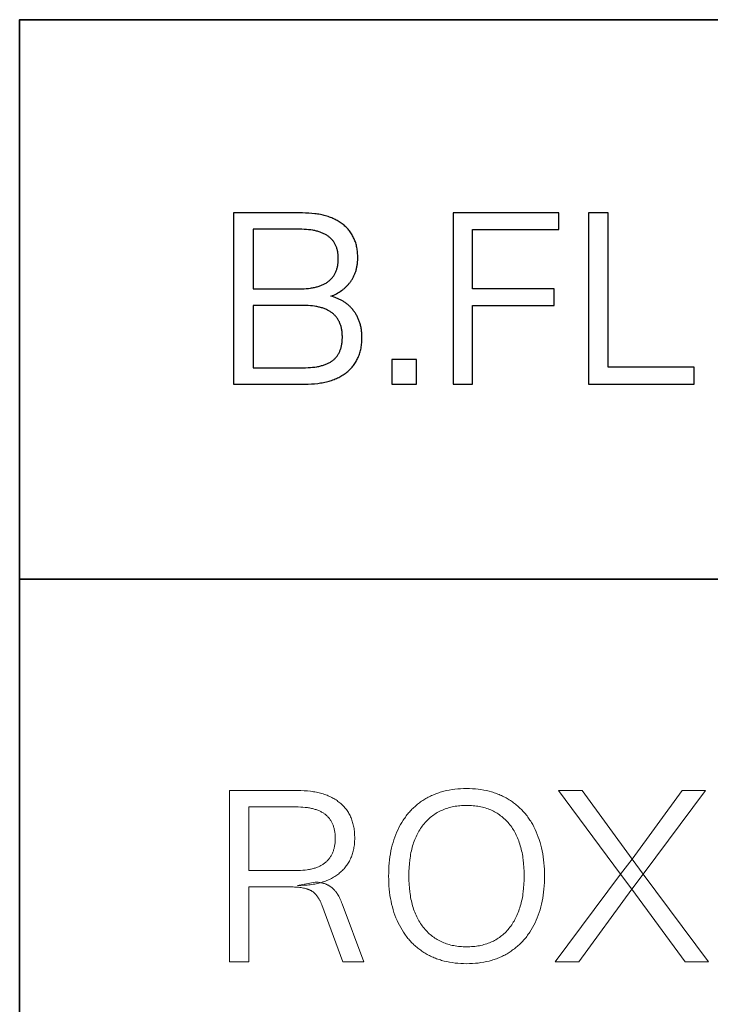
# Model space of a CAD drawing. Header units: millimetres. Extents: x 129 to 629, y 1269 to 1769.
# Tile 42 of 87: x 556 to 564, y 1293 to 1304. Entities that reach past the tile are written whole.
import ezdxf

# ---------------------------------------------------------------- set-up
doc = ezdxf.new("R2010")
doc.units = ezdxf.units.MM
doc.layers.add('ROXX_B.FLEX mini', color=7, linetype='Continuous', true_color=0x000000)

msp = doc.modelspace()

# ---------------------------------------------------------------- linework, layer by layer
at = {"layer": 'ROXX_B.FLEX mini', "color": 18, "lineweight": 35, "true_color": 0x000000}
msp.add_lwpolyline([(623.013, 1304.418), (555.891, 1304.418), (555.891, 1274.845), (623.013, 1274.845)], close=True, dxfattribs=at)
at = {"layer": 'ROXX_B.FLEX mini'}
for points in [[(559.269, 1302.109), (558.447, 1302.109)], [(558.447, 1302.109), (558.447, 1300.063)], [(559.608, 1301.114), (559.626, 1301.121), (559.643, 1301.128), (559.659, 1301.136), (559.675, 1301.144), (559.691, 1301.153), (559.706, 1301.161), (559.721, 1301.171), (559.735, 1301.181), (559.742, 1301.186), (559.749, 1301.191), (559.756, 1301.196), (559.762, 1301.201), (559.769, 1301.207), (559.775, 1301.213), (559.782, 1301.218), (559.788, 1301.224), (559.794, 1301.23), (559.8, 1301.236), (559.806, 1301.242), (559.812, 1301.248), (559.817, 1301.255), (559.823, 1301.261), (559.828, 1301.268), (559.834, 1301.274), (559.839, 1301.282), (559.845, 1301.29), (559.851, 1301.298), (559.856, 1301.306), (559.861, 1301.314), (559.866, 1301.322), (559.871, 1301.33), (559.876, 1301.339), (559.88, 1301.347), (559.884, 1301.356), (559.888, 1301.365), (559.892, 1301.374), (559.896, 1301.383), (559.899, 1301.392), (559.903, 1301.401), (559.906, 1301.41), (559.909, 1301.42), (559.911, 1301.429), (559.914, 1301.439), (559.916, 1301.449), (559.918, 1301.459), (559.92, 1301.469), (559.922, 1301.479), (559.924, 1301.489), (559.925, 1301.499), (559.926, 1301.51), (559.927, 1301.52), (559.928, 1301.531), (559.929, 1301.542), (559.929, 1301.552), (559.93, 1301.574), (559.93, 1301.59), (559.929, 1301.606), (559.928, 1301.621), (559.927, 1301.637), (559.926, 1301.652), (559.924, 1301.666), (559.921, 1301.681), (559.919, 1301.695), (559.916, 1301.709), (559.913, 1301.723), (559.909, 1301.737), (559.905, 1301.75), (559.901, 1301.763), (559.896, 1301.776), (559.891, 1301.789), (559.886, 1301.801), (559.88, 1301.813), (559.874, 1301.825), (559.868, 1301.837), (559.861, 1301.849), (559.854, 1301.86), (559.847, 1301.871), (559.839, 1301.882), (559.831, 1301.893), (559.823, 1301.903), (559.814, 1301.913), (559.805, 1301.923), (559.796, 1301.933), (559.786, 1301.942), (559.776, 1301.952), (559.765, 1301.961), (559.754, 1301.97), (559.743, 1301.978), (559.732, 1301.987), (559.72, 1301.995), (559.709, 1302.002), (559.696, 1302.01), (559.684, 1302.017), (559.671, 1302.024), (559.658, 1302.031), (559.645, 1302.037), (559.632, 1302.043), (559.618, 1302.049), (559.604, 1302.055), (559.59, 1302.06), (559.575, 1302.065), (559.56, 1302.07), (559.545, 1302.074), (559.53, 1302.078), (559.515, 1302.082), (559.499, 1302.086), (559.483, 1302.089), (559.466, 1302.093), (559.45, 1302.095), (559.433, 1302.098), (559.416, 1302.1), (559.38, 1302.104), (559.344, 1302.107), (559.307, 1302.108), (559.269, 1302.109)], [(562.332, 1302.109), (561.068, 1302.109)], [(561.068, 1302.109), (561.068, 1300.063)], [(562.332, 1301.911), (562.332, 1302.109)], [(562.921, 1302.109), (562.686, 1302.109)], [(562.686, 1302.109), (562.686, 1300.063)], [(562.921, 1300.264), (562.921, 1302.109)], [(559.231, 1301.914), (558.68, 1301.914)], [(558.68, 1301.914), (558.68, 1301.201)], [(559.231, 1301.201), (559.26, 1301.201), (559.288, 1301.202), (559.315, 1301.204), (559.341, 1301.207), (559.366, 1301.21), (559.378, 1301.212), (559.39, 1301.214), (559.401, 1301.216), (559.413, 1301.219), (559.424, 1301.221), (559.435, 1301.224), (559.446, 1301.227), (559.457, 1301.23), (559.467, 1301.233), (559.477, 1301.237), (559.487, 1301.241), (559.497, 1301.244), (559.506, 1301.248), (559.515, 1301.253), (559.524, 1301.257), (559.533, 1301.262), (559.541, 1301.266), (559.55, 1301.271), (559.558, 1301.276), (559.566, 1301.282), (559.573, 1301.287), (559.581, 1301.293), (559.588, 1301.299), (559.595, 1301.305), (559.601, 1301.311), (559.608, 1301.317), (559.614, 1301.324), (559.62, 1301.33), (559.626, 1301.337), (559.632, 1301.344), (559.637, 1301.351), (559.642, 1301.359), (559.647, 1301.366), (559.652, 1301.374), (559.656, 1301.382), (559.66, 1301.39), (559.664, 1301.398), (559.668, 1301.406), (559.671, 1301.415), (559.675, 1301.424), (559.678, 1301.432), (559.681, 1301.442), (559.683, 1301.451), (559.686, 1301.46), (559.688, 1301.47), (559.69, 1301.479), (559.691, 1301.489), (559.693, 1301.499), (559.694, 1301.509), (559.695, 1301.52), (559.696, 1301.53), (559.697, 1301.541), (559.697, 1301.552), (559.697, 1301.563), (559.697, 1301.574), (559.697, 1301.585), (559.696, 1301.595), (559.695, 1301.605), (559.694, 1301.616), (559.693, 1301.626), (559.692, 1301.636), (559.69, 1301.645), (559.688, 1301.655), (559.686, 1301.664), (559.683, 1301.673), (559.681, 1301.682), (559.678, 1301.691), (559.675, 1301.7), (559.672, 1301.708), (559.668, 1301.716), (559.665, 1301.725), (559.661, 1301.732), (559.657, 1301.74), (559.652, 1301.748), (559.648, 1301.755), (559.643, 1301.763), (559.638, 1301.77), (559.632, 1301.777), (559.627, 1301.783), (559.621, 1301.79), (559.615, 1301.796), (559.609, 1301.803), (559.603, 1301.809), (559.596, 1301.815), (559.589, 1301.82), (559.582, 1301.826), (559.575, 1301.831), (559.567, 1301.837), (559.559, 1301.842), (559.551, 1301.846), (559.543, 1301.851), (559.535, 1301.856), (559.526, 1301.86), (559.517, 1301.864), (559.508, 1301.868), (559.498, 1301.872), (559.489, 1301.876), (559.479, 1301.879), (559.469, 1301.883), (559.458, 1301.886), (559.448, 1301.889), (559.437, 1301.892), (559.426, 1301.894), (559.415, 1301.897), (559.403, 1301.899), (559.391, 1301.901), (559.367, 1301.905), (559.342, 1301.908), (559.316, 1301.911), (559.289, 1301.912), (559.26, 1301.913), (559.231, 1301.914)], [(561.301, 1301.201), (561.301, 1301.911)], [(561.301, 1301.911), (562.332, 1301.911)], [(558.68, 1301.201), (559.231, 1301.201)], [(562.275, 1301.201), (561.301, 1301.201)], [(562.275, 1301.003), (562.275, 1301.201)], [(558.447, 1300.063), (559.298, 1300.063), (559.338, 1300.064), (559.376, 1300.065), (559.414, 1300.068), (559.451, 1300.072), (559.469, 1300.074), (559.486, 1300.077), (559.504, 1300.08), (559.521, 1300.083), (559.537, 1300.087), (559.554, 1300.09), (559.57, 1300.095), (559.586, 1300.099), (559.601, 1300.104), (559.617, 1300.108), (559.632, 1300.114), (559.646, 1300.119), (559.661, 1300.125), (559.675, 1300.131), (559.689, 1300.137), (559.702, 1300.144), (559.716, 1300.151), (559.729, 1300.158), (559.741, 1300.165), (559.754, 1300.173), (559.766, 1300.181), (559.778, 1300.189), (559.789, 1300.198), (559.8, 1300.207), (559.811, 1300.216), (559.822, 1300.225), (559.832, 1300.235), (559.842, 1300.245), (559.852, 1300.255), (559.861, 1300.265), (559.87, 1300.276), (559.878, 1300.286), (559.887, 1300.297), (559.894, 1300.309), (559.902, 1300.32), (559.909, 1300.332), (559.916, 1300.344), (559.922, 1300.357), (559.928, 1300.369), (559.934, 1300.382), (559.939, 1300.395), (559.945, 1300.408), (559.949, 1300.422), (559.954, 1300.436), (559.958, 1300.45), (559.961, 1300.464), (559.965, 1300.479), (559.968, 1300.493), (559.97, 1300.508), (559.972, 1300.524), (559.974, 1300.539), (559.976, 1300.555), (559.977, 1300.571), (559.978, 1300.587), (559.978, 1300.604), (559.979, 1300.62), (559.978, 1300.645), (559.978, 1300.658), (559.977, 1300.67), (559.976, 1300.682), (559.975, 1300.693), (559.973, 1300.705), (559.972, 1300.717), (559.97, 1300.728), (559.968, 1300.739), (559.966, 1300.751), (559.963, 1300.762), (559.961, 1300.773), (559.958, 1300.783), (559.955, 1300.794), (559.951, 1300.804), (559.948, 1300.815), (559.944, 1300.825), (559.94, 1300.835), (559.936, 1300.845), (559.932, 1300.855), (559.927, 1300.864), (559.922, 1300.874), (559.917, 1300.883), (559.912, 1300.893), (559.907, 1300.902), (559.901, 1300.911), (559.895, 1300.92), (559.889, 1300.928), (559.883, 1300.937), (559.876, 1300.945), (559.869, 1300.954), (559.863, 1300.961), (559.857, 1300.968), (559.851, 1300.975), (559.844, 1300.982), (559.837, 1300.989), (559.831, 1300.995), (559.824, 1301.002), (559.817, 1301.008), (559.809, 1301.014), (559.802, 1301.02), (559.795, 1301.026), (559.787, 1301.032), (559.779, 1301.037), (559.772, 1301.043), (559.764, 1301.048), (559.755, 1301.053), (559.747, 1301.058), (559.739, 1301.063), (559.73, 1301.067), (559.722, 1301.072), (559.713, 1301.076), (559.704, 1301.08), (559.695, 1301.084), (559.686, 1301.088), (559.677, 1301.092), (559.667, 1301.096), (559.658, 1301.099), (559.648, 1301.102), (559.629, 1301.109), (559.608, 1301.114)], [(559.277, 1301.003), (558.68, 1301.003)], [(558.68, 1301.003), (558.68, 1300.258)], [(559.277, 1300.258), (559.307, 1300.259), (559.336, 1300.26), (559.363, 1300.262), (559.39, 1300.264), (559.416, 1300.267), (559.441, 1300.271), (559.452, 1300.273), (559.464, 1300.275), (559.476, 1300.278), (559.487, 1300.281), (559.498, 1300.284), (559.509, 1300.287), (559.519, 1300.29), (559.529, 1300.293), (559.539, 1300.297), (559.549, 1300.3), (559.558, 1300.304), (559.568, 1300.308), (559.577, 1300.313), (559.585, 1300.317), (559.594, 1300.322), (559.602, 1300.327), (559.61, 1300.332), (559.618, 1300.337), (559.625, 1300.342), (559.632, 1300.347), (559.639, 1300.353), (559.646, 1300.359), (559.653, 1300.365), (559.659, 1300.371), (559.665, 1300.378), (559.671, 1300.384), (559.677, 1300.391), (559.682, 1300.398), (559.687, 1300.406), (559.692, 1300.413), (559.697, 1300.421), (559.702, 1300.428), (559.706, 1300.436), (559.71, 1300.445), (559.714, 1300.453), (559.717, 1300.462), (559.721, 1300.47), (559.724, 1300.479), (559.727, 1300.489), (559.73, 1300.498), (559.732, 1300.508), (559.735, 1300.517), (559.737, 1300.527), (559.739, 1300.538), (559.74, 1300.548), (559.742, 1300.559), (559.743, 1300.569), (559.744, 1300.58), (559.745, 1300.592), (559.745, 1300.603), (559.746, 1300.614), (559.746, 1300.626), (559.746, 1300.638), (559.745, 1300.649), (559.745, 1300.66), (559.744, 1300.671), (559.743, 1300.682), (559.742, 1300.693), (559.74, 1300.704), (559.739, 1300.714), (559.737, 1300.724), (559.735, 1300.734), (559.732, 1300.744), (559.73, 1300.753), (559.727, 1300.763), (559.724, 1300.772), (559.721, 1300.781), (559.717, 1300.79), (559.713, 1300.799), (559.71, 1300.807), (559.705, 1300.816), (559.701, 1300.824), (559.696, 1300.832), (559.692, 1300.84), (559.686, 1300.847), (559.681, 1300.855), (559.676, 1300.862), (559.67, 1300.869), (559.664, 1300.876), (559.658, 1300.883), (559.651, 1300.889), (559.645, 1300.896), (559.638, 1300.902), (559.631, 1300.908), (559.624, 1300.914), (559.616, 1300.919), (559.608, 1300.925), (559.6, 1300.93), (559.592, 1300.935), (559.583, 1300.94), (559.575, 1300.945), (559.566, 1300.949), (559.556, 1300.954), (559.547, 1300.958), (559.537, 1300.962), (559.527, 1300.966), (559.517, 1300.969), (559.507, 1300.973), (559.496, 1300.976), (559.485, 1300.979), (559.474, 1300.982), (559.463, 1300.984), (559.451, 1300.987), (559.439, 1300.989), (559.427, 1300.991), (559.414, 1300.993), (559.389, 1300.997), (559.363, 1300.999), (559.335, 1301.001), (559.307, 1301.002), (559.277, 1301.003)], [(561.301, 1300.063), (561.301, 1301.003)], [(561.301, 1301.003), (562.275, 1301.003)], [(560.335, 1300.359), (560.335, 1300.063)], [(560.631, 1300.359), (560.335, 1300.359)], [(560.631, 1300.063), (560.631, 1300.359)], [(558.68, 1300.258), (559.277, 1300.258)], [(563.947, 1300.264), (562.921, 1300.264)], [(563.947, 1300.063), (563.947, 1300.264)], [(560.335, 1300.063), (560.631, 1300.063)], [(561.068, 1300.063), (561.301, 1300.063)], [(562.686, 1300.063), (563.947, 1300.063)]]:
    msp.add_lwpolyline(points, dxfattribs=at)
at = {"layer": 'ROXX_B.FLEX mini', "color": 18, "lineweight": 35, "true_color": 0x000000}
msp.add_lwpolyline([(555.891, 1297.731), (623.013, 1297.731)], dxfattribs=at)
at = {"layer": 'ROXX_B.FLEX mini', "lineweight": 0}
for points in [[(558.396, 1293.162), (558.396, 1295.207), (558.396, 1295.207), (559.209, 1295.207), (559.25, 1295.207), (559.289, 1295.205), (559.327, 1295.202), (559.365, 1295.198), (559.383, 1295.196), (559.4, 1295.193), (559.418, 1295.19), (559.435, 1295.187), (559.452, 1295.183), (559.469, 1295.179), (559.485, 1295.175), (559.501, 1295.171), (559.517, 1295.166), (559.532, 1295.161), (559.547, 1295.156), (559.562, 1295.15), (559.576, 1295.144), (559.591, 1295.138), (559.605, 1295.132), (559.618, 1295.125), (559.631, 1295.118), (559.644, 1295.111), (559.657, 1295.103), (559.67, 1295.095), (559.682, 1295.087), (559.693, 1295.078), (559.705, 1295.07), (559.716, 1295.061), (559.727, 1295.051), (559.738, 1295.042), (559.748, 1295.032), (559.758, 1295.022), (559.767, 1295.012), (559.776, 1295.001), (559.785, 1294.99), (559.794, 1294.979), (559.802, 1294.968), (559.809, 1294.956), (559.817, 1294.945), (559.824, 1294.933), (559.831, 1294.92), (559.837, 1294.908), (559.843, 1294.895), (559.849, 1294.882), (559.854, 1294.869), (559.859, 1294.855), (559.864, 1294.841), (559.868, 1294.827), (559.872, 1294.813), (559.876, 1294.798), (559.879, 1294.783), (559.882, 1294.768), (559.885, 1294.753), (559.887, 1294.737), (559.889, 1294.721), (559.89, 1294.705), (559.891, 1294.689), (559.892, 1294.672), (559.893, 1294.655), (559.893, 1294.638), (559.893, 1294.622), (559.892, 1294.606), (559.891, 1294.59), (559.89, 1294.574), (559.889, 1294.559), (559.887, 1294.543), (559.884, 1294.528), (559.882, 1294.513), (559.879, 1294.499), (559.875, 1294.484), (559.872, 1294.47), (559.868, 1294.456), (559.863, 1294.442), (559.859, 1294.429), (559.854, 1294.415), (559.848, 1294.402), (559.842, 1294.39), (559.836, 1294.377), (559.83, 1294.364), (559.823, 1294.352), (559.816, 1294.34), (559.808, 1294.328), (559.8, 1294.317), (559.792, 1294.306), (559.783, 1294.295), (559.775, 1294.284), (559.765, 1294.273), (559.756, 1294.263), (559.746, 1294.252), (559.735, 1294.242), (559.724, 1294.233), (559.713, 1294.223), (559.702, 1294.214), (559.69, 1294.205), (559.678, 1294.196), (559.666, 1294.188), (559.654, 1294.18), (559.641, 1294.172), (559.628, 1294.164), (559.615, 1294.157), (559.601, 1294.15), (559.587, 1294.144), (559.573, 1294.137), (559.558, 1294.131), (559.544, 1294.125), (559.529, 1294.12), (559.513, 1294.115), (559.498, 1294.11), (559.482, 1294.105), (559.466, 1294.101), (559.449, 1294.097), (559.432, 1294.093), (559.415, 1294.09), (559.398, 1294.087), (559.38, 1294.084), (559.362, 1294.082), (559.344, 1294.079), (559.326, 1294.077), (559.288, 1294.075), (559.249, 1294.073), (559.209, 1294.072), (559.209, 1294.072), (559.422, 1294.113), (559.429, 1294.112), (559.436, 1294.112), (559.443, 1294.112), (559.449, 1294.112), (559.456, 1294.111), (559.463, 1294.11), (559.469, 1294.11), (559.476, 1294.109), (559.482, 1294.108), (559.489, 1294.106), (559.495, 1294.105), (559.502, 1294.104), (559.508, 1294.102), (559.514, 1294.101), (559.52, 1294.099), (559.526, 1294.097), (559.532, 1294.095), (559.538, 1294.093), (559.544, 1294.091), (559.55, 1294.088), (559.555, 1294.086), (559.561, 1294.083), (559.567, 1294.081), (559.572, 1294.078), (559.578, 1294.075), (559.583, 1294.072), (559.589, 1294.069), (559.594, 1294.065), (559.599, 1294.062), (559.604, 1294.058), (559.609, 1294.055), (559.614, 1294.051), (559.619, 1294.047), (559.624, 1294.043), (559.629, 1294.039), (559.634, 1294.034), (559.639, 1294.03), (559.643, 1294.025), (559.648, 1294.02), (559.653, 1294.015), (559.657, 1294.01), (559.662, 1294.005), (559.666, 1294), (559.67, 1293.994), (559.674, 1293.988), (559.679, 1293.983), (559.683, 1293.977), (559.687, 1293.971), (559.695, 1293.958), (559.703, 1293.945), (559.71, 1293.931), (559.717, 1293.917), (559.724, 1293.902), (559.731, 1293.887), (559.737, 1293.871), (559.744, 1293.854), (559.744, 1293.854), (560.002, 1293.162), (560.002, 1293.162), (559.752, 1293.162), (559.752, 1293.162), (559.499, 1293.842), (559.493, 1293.858), (559.487, 1293.873), (559.48, 1293.888), (559.476, 1293.895), (559.473, 1293.902), (559.469, 1293.908), (559.465, 1293.915), (559.462, 1293.921), (559.458, 1293.927), (559.454, 1293.933), (559.45, 1293.939), (559.446, 1293.944), (559.442, 1293.95), (559.437, 1293.955), (559.433, 1293.96), (559.429, 1293.965), (559.424, 1293.97), (559.42, 1293.974), (559.415, 1293.979), (559.411, 1293.983), (559.406, 1293.987), (559.401, 1293.991), (559.396, 1293.995), (559.391, 1293.998), (559.386, 1294.001), (559.381, 1294.005), (559.376, 1294.008), (559.371, 1294.011), (559.366, 1294.013), (559.36, 1294.016), (559.355, 1294.018), (559.349, 1294.021), (559.344, 1294.023), (559.338, 1294.025), (559.332, 1294.028), (559.326, 1294.03), (559.32, 1294.032), (559.307, 1294.035), (559.294, 1294.039), (559.281, 1294.042), (559.267, 1294.045), (559.253, 1294.047), (559.238, 1294.049), (559.223, 1294.051), (559.207, 1294.052), (559.191, 1294.054), (559.175, 1294.054), (559.158, 1294.055), (559.14, 1294.055), (559.14, 1294.055), (558.629, 1294.055), (558.629, 1294.055), (558.629, 1293.162), (558.629, 1293.162)], [(561.229, 1293.138), (561.194, 1293.139), (561.159, 1293.14), (561.124, 1293.143), (561.091, 1293.146), (561.057, 1293.151), (561.025, 1293.156), (560.993, 1293.163), (560.962, 1293.17), (560.946, 1293.174), (560.931, 1293.178), (560.916, 1293.183), (560.901, 1293.188), (560.886, 1293.193), (560.871, 1293.198), (560.857, 1293.204), (560.843, 1293.209), (560.828, 1293.215), (560.814, 1293.222), (560.8, 1293.228), (560.787, 1293.235), (560.773, 1293.242), (560.76, 1293.249), (560.747, 1293.257), (560.733, 1293.265), (560.72, 1293.273), (560.708, 1293.281), (560.695, 1293.289), (560.683, 1293.298), (560.671, 1293.307), (560.659, 1293.316), (560.647, 1293.325), (560.635, 1293.335), (560.624, 1293.344), (560.612, 1293.354), (560.601, 1293.364), (560.59, 1293.375), (560.58, 1293.385), (560.569, 1293.396), (560.559, 1293.407), (560.549, 1293.418), (560.539, 1293.43), (560.529, 1293.441), (560.519, 1293.453), (560.51, 1293.465), (560.501, 1293.478), (560.492, 1293.49), (560.483, 1293.503), (560.474, 1293.516), (560.458, 1293.542), (560.442, 1293.569), (560.426, 1293.598), (560.412, 1293.627), (560.398, 1293.656), (560.385, 1293.687), (560.373, 1293.718), (560.362, 1293.75), (560.352, 1293.782), (560.343, 1293.816), (560.334, 1293.849), (560.327, 1293.884), (560.32, 1293.919), (560.314, 1293.955), (560.309, 1293.992), (560.306, 1294.029), (560.302, 1294.067), (560.3, 1294.105), (560.299, 1294.145), (560.298, 1294.184), (560.299, 1294.225), (560.3, 1294.264), (560.302, 1294.303), (560.305, 1294.341), (560.309, 1294.378), (560.314, 1294.415), (560.32, 1294.451), (560.326, 1294.486), (560.334, 1294.521), (560.342, 1294.555), (560.351, 1294.588), (560.361, 1294.62), (560.372, 1294.652), (560.384, 1294.683), (560.397, 1294.714), (560.41, 1294.743), (560.425, 1294.772), (560.44, 1294.8), (560.456, 1294.827), (560.472, 1294.854), (560.481, 1294.866), (560.49, 1294.879), (560.499, 1294.891), (560.508, 1294.904), (560.517, 1294.916), (560.527, 1294.928), (560.537, 1294.939), (560.546, 1294.95), (560.557, 1294.962), (560.567, 1294.973), (560.577, 1294.983), (560.588, 1294.994), (560.599, 1295.004), (560.61, 1295.014), (560.621, 1295.024), (560.632, 1295.034), (560.644, 1295.044), (560.656, 1295.053), (560.668, 1295.062), (560.68, 1295.071), (560.692, 1295.079), (560.705, 1295.088), (560.718, 1295.096), (560.731, 1295.104), (560.744, 1295.112), (560.757, 1295.119), (560.77, 1295.127), (560.784, 1295.134), (560.798, 1295.141), (560.812, 1295.147), (560.826, 1295.153), (560.84, 1295.159), (560.854, 1295.165), (560.869, 1295.171), (560.884, 1295.176), (560.898, 1295.181), (560.913, 1295.186), (560.929, 1295.19), (560.944, 1295.195), (560.959, 1295.199), (560.991, 1295.206), (561.023, 1295.213), (561.056, 1295.218), (561.089, 1295.223), (561.123, 1295.226), (561.158, 1295.228), (561.193, 1295.23), (561.229, 1295.23), (561.265, 1295.23), (561.3, 1295.228), (561.334, 1295.226), (561.368, 1295.223), (561.401, 1295.218), (561.434, 1295.213), (561.466, 1295.206), (561.497, 1295.199), (561.528, 1295.19), (561.543, 1295.186), (561.558, 1295.181), (561.573, 1295.176), (561.588, 1295.171), (561.602, 1295.165), (561.617, 1295.159), (561.631, 1295.153), (561.645, 1295.147), (561.659, 1295.141), (561.673, 1295.134), (561.686, 1295.127), (561.7, 1295.119), (561.713, 1295.112), (561.726, 1295.104), (561.739, 1295.096), (561.752, 1295.088), (561.765, 1295.079), (561.777, 1295.071), (561.79, 1295.062), (561.802, 1295.053), (561.814, 1295.044), (561.825, 1295.034), (561.837, 1295.024), (561.848, 1295.014), (561.859, 1295.004), (561.87, 1294.994), (561.881, 1294.983), (561.891, 1294.973), (561.902, 1294.962), (561.912, 1294.95), (561.922, 1294.939), (561.932, 1294.928), (561.941, 1294.916), (561.951, 1294.904), (561.96, 1294.891), (561.969, 1294.879), (561.978, 1294.866), (561.986, 1294.854), (561.995, 1294.84), (562.003, 1294.827), (562.019, 1294.8), (562.034, 1294.772), (562.048, 1294.743), (562.062, 1294.714), (562.074, 1294.683), (562.086, 1294.652), (562.097, 1294.621), (562.107, 1294.588), (562.117, 1294.555), (562.125, 1294.522), (562.132, 1294.487), (562.139, 1294.452), (562.145, 1294.416), (562.149, 1294.38), (562.153, 1294.343), (562.156, 1294.305), (562.159, 1294.266), (562.16, 1294.227), (562.16, 1294.187), (562.16, 1294.147), (562.159, 1294.107), (562.156, 1294.069), (562.153, 1294.03), (562.149, 1293.993), (562.144, 1293.956), (562.139, 1293.92), (562.132, 1293.885), (562.124, 1293.85), (562.116, 1293.816), (562.107, 1293.783), (562.096, 1293.75), (562.085, 1293.718), (562.073, 1293.687), (562.06, 1293.657), (562.047, 1293.627), (562.032, 1293.598), (562.017, 1293.569), (562.001, 1293.542), (561.984, 1293.516), (561.975, 1293.503), (561.966, 1293.49), (561.957, 1293.478), (561.948, 1293.465), (561.939, 1293.453), (561.929, 1293.441), (561.919, 1293.43), (561.909, 1293.418), (561.899, 1293.407), (561.889, 1293.396), (561.878, 1293.385), (561.868, 1293.375), (561.857, 1293.364), (561.846, 1293.354), (561.834, 1293.344), (561.823, 1293.335), (561.811, 1293.325), (561.8, 1293.316), (561.787, 1293.307), (561.775, 1293.298), (561.763, 1293.289), (561.75, 1293.281), (561.738, 1293.273), (561.725, 1293.265), (561.712, 1293.257), (561.698, 1293.249), (561.685, 1293.242), (561.671, 1293.235), (561.658, 1293.228), (561.644, 1293.222), (561.63, 1293.215), (561.616, 1293.209), (561.601, 1293.204), (561.587, 1293.198), (561.572, 1293.193), (561.557, 1293.188), (561.543, 1293.183), (561.527, 1293.178), (561.512, 1293.174), (561.497, 1293.17), (561.466, 1293.163), (561.434, 1293.156), (561.401, 1293.151), (561.368, 1293.146), (561.334, 1293.143), (561.3, 1293.14), (561.265, 1293.139)], [(562.571, 1293.162), (562.289, 1293.162), (563.068, 1294.21), (563.206, 1294.386), (563.804, 1295.207), (564.083, 1295.207), (563.338, 1294.208), (563.204, 1294.029)], [(563.838, 1293.162), (563.204, 1294.029), (563.068, 1294.21), (562.327, 1295.207), (562.609, 1295.207), (563.206, 1294.386), (563.338, 1294.208), (564.117, 1293.162)], [(558.629, 1294.25), (559.189, 1294.25), (559.219, 1294.251), (559.247, 1294.252), (559.274, 1294.254), (559.301, 1294.256), (559.326, 1294.26), (559.339, 1294.262), (559.351, 1294.264), (559.363, 1294.267), (559.374, 1294.269), (559.386, 1294.272), (559.397, 1294.275), (559.408, 1294.278), (559.419, 1294.281), (559.429, 1294.285), (559.439, 1294.289), (559.45, 1294.293), (559.459, 1294.297), (559.469, 1294.301), (559.478, 1294.305), (559.487, 1294.31), (559.496, 1294.315), (559.505, 1294.32), (559.513, 1294.325), (559.521, 1294.331), (559.529, 1294.336), (559.537, 1294.342), (559.544, 1294.348), (559.551, 1294.354), (559.558, 1294.361), (559.565, 1294.367), (559.571, 1294.374), (559.577, 1294.381), (559.583, 1294.388), (559.589, 1294.395), (559.595, 1294.403), (559.6, 1294.41), (559.605, 1294.418), (559.61, 1294.426), (559.615, 1294.434), (559.619, 1294.443), (559.624, 1294.451), (559.628, 1294.46), (559.631, 1294.469), (559.635, 1294.478), (559.638, 1294.487), (559.641, 1294.497), (559.644, 1294.506), (559.647, 1294.516), (559.649, 1294.526), (559.651, 1294.536), (559.653, 1294.546), (559.655, 1294.557), (559.656, 1294.568), (559.658, 1294.579), (559.659, 1294.59), (559.659, 1294.601), (559.66, 1294.612), (559.66, 1294.624), (559.66, 1294.636), (559.66, 1294.647), (559.66, 1294.659), (559.659, 1294.67), (559.659, 1294.681), (559.658, 1294.692), (559.656, 1294.703), (559.655, 1294.714), (559.653, 1294.724), (559.651, 1294.735), (559.649, 1294.745), (559.647, 1294.754), (559.644, 1294.764), (559.641, 1294.774), (559.638, 1294.783), (559.635, 1294.792), (559.632, 1294.801), (559.628, 1294.81), (559.624, 1294.818), (559.62, 1294.827), (559.616, 1294.835), (559.611, 1294.843), (559.606, 1294.851), (559.601, 1294.858), (559.596, 1294.866), (559.59, 1294.873), (559.585, 1294.88), (559.579, 1294.887), (559.572, 1294.894), (559.566, 1294.9), (559.559, 1294.907), (559.552, 1294.913), (559.545, 1294.919), (559.538, 1294.924), (559.53, 1294.93), (559.523, 1294.935), (559.515, 1294.94), (559.506, 1294.945), (559.498, 1294.95), (559.489, 1294.955), (559.48, 1294.959), (559.471, 1294.964), (559.461, 1294.968), (559.451, 1294.972), (559.441, 1294.975), (559.431, 1294.979), (559.421, 1294.982), (559.41, 1294.986), (559.399, 1294.989), (559.388, 1294.991), (559.376, 1294.994), (559.364, 1294.996), (559.352, 1294.999), (559.34, 1295.001), (559.328, 1295.003), (559.302, 1295.006), (559.275, 1295.009), (559.248, 1295.01), (559.219, 1295.012), (559.189, 1295.012), (559.189, 1295.012), (558.629, 1295.012), (558.629, 1295.012)], [(561.229, 1293.34), (561.25, 1293.34), (561.269, 1293.341), (561.289, 1293.342), (561.308, 1293.343), (561.327, 1293.345), (561.346, 1293.347), (561.364, 1293.35), (561.383, 1293.353), (561.401, 1293.357), (561.418, 1293.361), (561.436, 1293.366), (561.453, 1293.371), (561.469, 1293.376), (561.486, 1293.382), (561.502, 1293.388), (561.518, 1293.395), (561.534, 1293.402), (561.549, 1293.409), (561.564, 1293.417), (561.579, 1293.425), (561.594, 1293.434), (561.608, 1293.443), (561.622, 1293.453), (561.636, 1293.463), (561.649, 1293.474), (561.662, 1293.485), (561.675, 1293.496), (561.688, 1293.508), (561.7, 1293.52), (561.712, 1293.533), (561.724, 1293.546), (561.735, 1293.559), (561.746, 1293.573), (561.757, 1293.588), (561.768, 1293.602), (561.778, 1293.617), (561.787, 1293.633), (561.797, 1293.648), (561.806, 1293.665), (561.814, 1293.681), (561.823, 1293.698), (561.831, 1293.715), (561.838, 1293.733), (561.846, 1293.751), (561.852, 1293.769), (561.859, 1293.788), (561.865, 1293.807), (561.871, 1293.826), (561.876, 1293.846), (561.882, 1293.866), (561.886, 1293.887), (561.891, 1293.908), (561.895, 1293.929), (561.899, 1293.951), (561.902, 1293.973), (561.905, 1293.995), (561.91, 1294.041), (561.913, 1294.088), (561.916, 1294.137), (561.916, 1294.187), (561.916, 1294.238), (561.913, 1294.286), (561.91, 1294.334), (561.905, 1294.379), (561.902, 1294.402), (561.899, 1294.424), (561.895, 1294.445), (561.891, 1294.467), (561.886, 1294.487), (561.882, 1294.508), (561.876, 1294.528), (561.871, 1294.548), (561.865, 1294.567), (561.859, 1294.586), (561.852, 1294.605), (561.846, 1294.623), (561.838, 1294.641), (561.831, 1294.658), (561.823, 1294.675), (561.814, 1294.692), (561.806, 1294.708), (561.797, 1294.724), (561.787, 1294.74), (561.778, 1294.755), (561.768, 1294.77), (561.757, 1294.784), (561.746, 1294.799), (561.735, 1294.812), (561.724, 1294.826), (561.712, 1294.839), (561.7, 1294.851), (561.688, 1294.863), (561.675, 1294.875), (561.662, 1294.886), (561.649, 1294.897), (561.636, 1294.907), (561.622, 1294.917), (561.608, 1294.927), (561.594, 1294.936), (561.579, 1294.944), (561.564, 1294.953), (561.549, 1294.96), (561.534, 1294.968), (561.518, 1294.975), (561.502, 1294.981), (561.486, 1294.988), (561.469, 1294.993), (561.453, 1294.999), (561.436, 1295.003), (561.418, 1295.008), (561.401, 1295.012), (561.383, 1295.016), (561.364, 1295.019), (561.346, 1295.021), (561.327, 1295.024), (561.308, 1295.026), (561.289, 1295.027), (561.269, 1295.028), (561.25, 1295.029), (561.229, 1295.029), (561.209, 1295.029), (561.189, 1295.028), (561.17, 1295.027), (561.15, 1295.026), (561.131, 1295.024), (561.113, 1295.021), (561.094, 1295.019), (561.076, 1295.015), (561.058, 1295.012), (561.04, 1295.008), (561.023, 1295.003), (561.006, 1294.998), (560.989, 1294.993), (560.972, 1294.987), (560.956, 1294.981), (560.94, 1294.974), (560.924, 1294.967), (560.909, 1294.96), (560.894, 1294.952), (560.879, 1294.944), (560.864, 1294.935), (560.85, 1294.926), (560.836, 1294.916), (560.822, 1294.906), (560.809, 1294.896), (560.795, 1294.885), (560.783, 1294.874), (560.77, 1294.862), (560.758, 1294.85), (560.746, 1294.837), (560.734, 1294.824), (560.722, 1294.811), (560.711, 1294.797), (560.7, 1294.783), (560.69, 1294.768), (560.679, 1294.753), (560.67, 1294.738), (560.66, 1294.722), (560.651, 1294.706), (560.642, 1294.69), (560.634, 1294.673), (560.626, 1294.656), (560.618, 1294.638), (560.611, 1294.621), (560.604, 1294.602), (560.597, 1294.584), (560.591, 1294.565), (560.585, 1294.546), (560.58, 1294.526), (560.575, 1294.506), (560.57, 1294.486), (560.565, 1294.465), (560.561, 1294.444), (560.558, 1294.422), (560.554, 1294.4), (560.551, 1294.378), (560.546, 1294.333), (560.543, 1294.286), (560.541, 1294.237), (560.54, 1294.187), (560.541, 1294.137), (560.543, 1294.089), (560.546, 1294.042), (560.551, 1293.996), (560.554, 1293.974), (560.558, 1293.952), (560.561, 1293.93), (560.565, 1293.909), (560.57, 1293.888), (560.575, 1293.868), (560.58, 1293.848), (560.585, 1293.828), (560.591, 1293.809), (560.597, 1293.79), (560.604, 1293.771), (560.611, 1293.752), (560.618, 1293.735), (560.626, 1293.717), (560.634, 1293.7), (560.642, 1293.683), (560.651, 1293.666), (560.66, 1293.65), (560.67, 1293.634), (560.679, 1293.619), (560.69, 1293.604), (560.7, 1293.589), (560.711, 1293.575), (560.722, 1293.561), (560.734, 1293.547), (560.746, 1293.534), (560.758, 1293.521), (560.77, 1293.509), (560.783, 1293.497), (560.795, 1293.486), (560.809, 1293.475), (560.822, 1293.464), (560.836, 1293.454), (560.85, 1293.444), (560.864, 1293.435), (560.879, 1293.426), (560.894, 1293.418), (560.909, 1293.41), (560.924, 1293.402), (560.94, 1293.395), (560.956, 1293.388), (560.972, 1293.382), (560.989, 1293.376), (561.006, 1293.371), (561.023, 1293.366), (561.04, 1293.361), (561.058, 1293.357), (561.076, 1293.354), (561.094, 1293.35), (561.113, 1293.348), (561.131, 1293.345), (561.15, 1293.343), (561.17, 1293.342), (561.189, 1293.341), (561.209, 1293.34)]]:
    msp.add_lwpolyline(points, close=True, dxfattribs=at)

doc.saveas('drawing.dxf')
